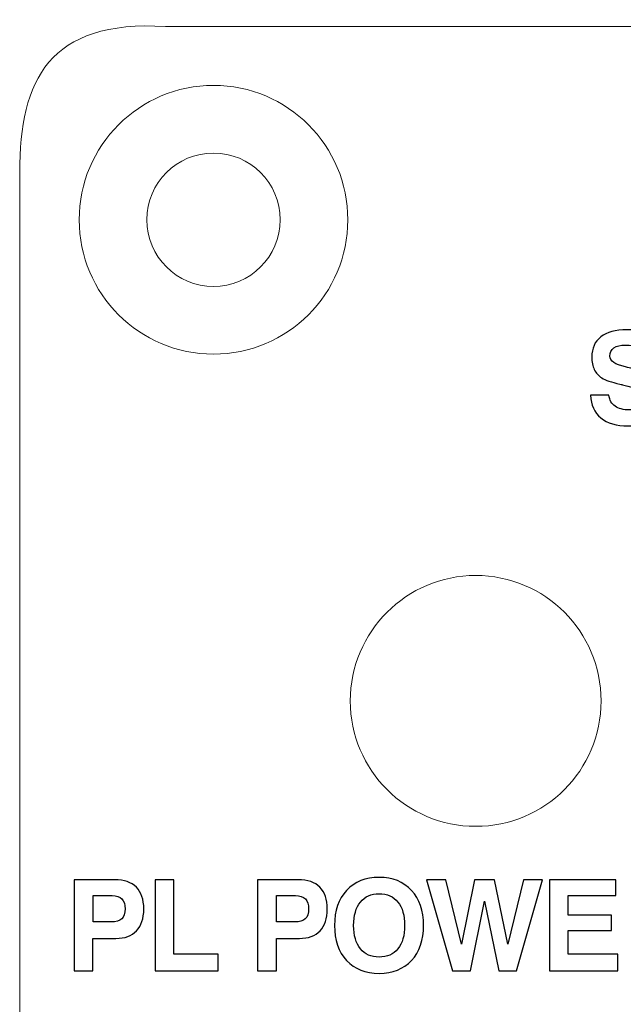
# Model space of a CAD drawing. Header units: inches. Extents: x -1.87 to 1.88, y -1.01 to 0.68.
# Tile 2 of 10: x -1.87 to -1.35, y -0.18 to 0.68. Entities that reach past the tile are written whole.
import ezdxf

# ---------------------------------------------------------------- set-up
doc = ezdxf.new("R2010")
doc.units = ezdxf.units.IN
doc.header["$MEASUREMENT"] = 0
doc.layers.add('Layer 1', color=7, linetype='Continuous')

msp = doc.modelspace()

# ---------------------------------------------------------------- linework, layer by layer
at = {"layer": 'Layer 1', "lineweight": 13}
for centre, major_axis in [((-1.7047, 0.50913), (0, 0.11782)), ((-1.7047, 0.50913), (0, 0.0585)), ((-1.4747, 0.08712), (0, 0.11))]:
    msp.add_ellipse(centre, major_axis=major_axis, ratio=1, dxfattribs=at)
msp.add_open_spline([(-1.74667, 0.67868), (-1.74667, 0.67868), (1.74727, 0.67868), (1.74727, 0.67868), (1.74727, 0.67868), (1.84716, 0.67868), (1.8753, 0.65017), (1.8753, 0.55072), (1.8753, 0.55072), (1.8753, 0.55072), (1.8753, -0.87991), (1.8753, -0.87991), (1.8753, -0.87991), (1.8753, -0.98293), (1.85208, -1.00787), (1.74727, -1.00787), (1.74727, -1.00787), (1.74727, -1.00787), (-1.74667, -1.00787), (-1.74667, -1.00787), (-1.74667, -1.00787), (-1.84551, -1.00787), (-1.8747, -0.97942), (-1.8747, -0.87991), (-1.8747, -0.87991), (-1.8747, -0.87991), (-1.8747, 0.55072), (-1.8747, 0.55072), (-1.8747, 0.55072), (-1.8747, 0.63167), (-1.84911, 0.6846), (-1.74667, 0.67868)], degree=3, knots=[0, 0, 0, 0, 0.111111, 0.111111, 0.111111, 0.111111, 0.222222, 0.222222, 0.222222, 0.222222, 0.333333, 0.333333, 0.333333, 0.333333, 0.444444, 0.444444, 0.444444, 0.444444, 0.555556, 0.555556, 0.555556, 0.555556, 0.666667, 0.666667, 0.666667, 0.666667, 0.777778, 0.777778, 0.777778, 0.777778, 1, 1, 1, 1], dxfattribs=at)
at = {"layer": 'Layer 1'}
for points, knots in [([(-1.37406, 0.35527), (-1.37406, 0.35527), (-1.35783, 0.35527), (-1.35783, 0.35527), (-1.35783, 0.35527), (-1.35722, 0.3509), (-1.35543, 0.34766), (-1.35246, 0.34553), (-1.35246, 0.34553), (-1.3495, 0.34342), (-1.34522, 0.34236), (-1.33961, 0.34236), (-1.33961, 0.34236), (-1.33483, 0.34236), (-1.33124, 0.34321), (-1.32881, 0.34492), (-1.32881, 0.34492), (-1.32639, 0.3466), (-1.32519, 0.34912), (-1.32519, 0.35245), (-1.32519, 0.35245), (-1.32519, 0.3573), (-1.33215, 0.3613), (-1.34607, 0.36449), (-1.34607, 0.36449), (-1.34607, 0.36449), (-1.34656, 0.3646), (-1.34656, 0.3646), (-1.34656, 0.3646), (-1.34693, 0.36467), (-1.34748, 0.3648), (-1.34824, 0.36499), (-1.34824, 0.36499), (-1.3557, 0.36662), (-1.36102, 0.36843), (-1.36419, 0.37047), (-1.36419, 0.37047), (-1.36702, 0.37227), (-1.36917, 0.37471), (-1.37065, 0.37777), (-1.37065, 0.37777), (-1.37213, 0.38082), (-1.37287, 0.38442), (-1.37287, 0.38858), (-1.37287, 0.38858), (-1.37287, 0.39636), (-1.37022, 0.40232), (-1.36494, 0.40647), (-1.36494, 0.40647), (-1.35967, 0.4106), (-1.35204, 0.41267), (-1.34206, 0.41267), (-1.34206, 0.41267), (-1.33272, 0.41267), (-1.32543, 0.41047), (-1.32017, 0.40606), (-1.32017, 0.40606), (-1.31491, 0.40164), (-1.31213, 0.39543), (-1.31183, 0.3874), (-1.31183, 0.3874), (-1.31183, 0.3874), (-1.32763, 0.3874), (-1.32763, 0.3874), (-1.32763, 0.3874), (-1.32793, 0.39127), (-1.32941, 0.39421), (-1.33207, 0.39623), (-1.33207, 0.39623), (-1.33476, 0.39825), (-1.33857, 0.39927), (-1.34352, 0.39927), (-1.34352, 0.39927), (-1.34783, 0.39927), (-1.35115, 0.39843), (-1.35348, 0.39675), (-1.35348, 0.39675), (-1.35581, 0.39506), (-1.35698, 0.39267), (-1.35698, 0.38956), (-1.35698, 0.38956), (-1.35698, 0.38532), (-1.35244, 0.38217), (-1.34337, 0.38006), (-1.34337, 0.38006), (-1.34091, 0.37949), (-1.33898, 0.37904), (-1.33761, 0.37871), (-1.33761, 0.37871), (-1.3318, 0.37723), (-1.32765, 0.37606), (-1.32522, 0.37525), (-1.32522, 0.37525), (-1.32278, 0.37442), (-1.32065, 0.37349), (-1.31883, 0.37247), (-1.31883, 0.37247), (-1.31559, 0.37066), (-1.31315, 0.36827), (-1.31152, 0.36529), (-1.31152, 0.36529), (-1.30989, 0.3623), (-1.30907, 0.35873), (-1.30907, 0.35456), (-1.30907, 0.35456), (-1.30907, 0.34625), (-1.31187, 0.3398), (-1.31748, 0.33523), (-1.31748, 0.33523), (-1.32309, 0.33066), (-1.33098, 0.32836), (-1.34119, 0.32836), (-1.34119, 0.32836), (-1.35124, 0.32836), (-1.35913, 0.33069), (-1.36483, 0.33536), (-1.36483, 0.33536), (-1.37056, 0.34003), (-1.37363, 0.34666), (-1.37406, 0.35527)], [0, 0, 0, 0, 0.032258, 0.032258, 0.032258, 0.032258, 0.064516, 0.064516, 0.064516, 0.064516, 0.096774, 0.096774, 0.096774, 0.096774, 0.129032, 0.129032, 0.129032, 0.129032, 0.16129, 0.16129, 0.16129, 0.16129, 0.193548, 0.193548, 0.193548, 0.193548, 0.225806, 0.225806, 0.225806, 0.225806, 0.258065, 0.258065, 0.258065, 0.258065, 0.290323, 0.290323, 0.290323, 0.290323, 0.322581, 0.322581, 0.322581, 0.322581, 0.354839, 0.354839, 0.354839, 0.354839, 0.387097, 0.387097, 0.387097, 0.387097, 0.419355, 0.419355, 0.419355, 0.419355, 0.451613, 0.451613, 0.451613, 0.451613, 0.483871, 0.483871, 0.483871, 0.483871, 0.516129, 0.516129, 0.516129, 0.516129, 0.548387, 0.548387, 0.548387, 0.548387, 0.580645, 0.580645, 0.580645, 0.580645, 0.612903, 0.612903, 0.612903, 0.612903, 0.645161, 0.645161, 0.645161, 0.645161, 0.677419, 0.677419, 0.677419, 0.677419, 0.709677, 0.709677, 0.709677, 0.709677, 0.741935, 0.741935, 0.741935, 0.741935, 0.774194, 0.774194, 0.774194, 0.774194, 0.806452, 0.806452, 0.806452, 0.806452, 0.83871, 0.83871, 0.83871, 0.83871, 0.870968, 0.870968, 0.870968, 0.870968, 0.903226, 0.903226, 0.903226, 0.903226, 0.935484, 0.935484, 0.935484, 0.935484, 1, 1, 1, 1]), ([(-1.5985, -0.10976), (-1.5985, -0.09685), (-1.59499, -0.08661), (-1.58795, -0.07904), (-1.58795, -0.07904), (-1.58091, -0.07146), (-1.57143, -0.06767), (-1.55949, -0.06767), (-1.55949, -0.06767), (-1.54756, -0.06767), (-1.53806, -0.07146), (-1.53099, -0.07906), (-1.53099, -0.07906), (-1.52391, -0.08665), (-1.52038, -0.09689), (-1.52038, -0.10976), (-1.52038, -0.10976), (-1.52038, -0.12265), (-1.52391, -0.13289), (-1.53099, -0.14048), (-1.53099, -0.14048), (-1.53806, -0.14807), (-1.54756, -0.15187), (-1.55949, -0.15187), (-1.55949, -0.15187), (-1.57143, -0.15187), (-1.58091, -0.14807), (-1.58795, -0.14048), (-1.58795, -0.14048), (-1.59499, -0.13289), (-1.5985, -0.12265), (-1.5985, -0.10976)], [0, 0, 0, 0, 0.111111, 0.111111, 0.111111, 0.111111, 0.222222, 0.222222, 0.222222, 0.222222, 0.333333, 0.333333, 0.333333, 0.333333, 0.444444, 0.444444, 0.444444, 0.444444, 0.555556, 0.555556, 0.555556, 0.555556, 0.666667, 0.666667, 0.666667, 0.666667, 0.777778, 0.777778, 0.777778, 0.777778, 1, 1, 1, 1]), ([(-1.8105, -0.12122), (-1.8105, -0.12122), (-1.8105, -0.14965), (-1.8105, -0.14965), (-1.8105, -0.14965), (-1.8105, -0.14965), (-1.82694, -0.14965), (-1.82694, -0.14965), (-1.82694, -0.14965), (-1.82694, -0.14965), (-1.82694, -0.06974), (-1.82694, -0.06974), (-1.82694, -0.06974), (-1.82694, -0.06974), (-1.79141, -0.06974), (-1.79141, -0.06974), (-1.79141, -0.06974), (-1.78302, -0.06974), (-1.77667, -0.07193), (-1.77233, -0.07628), (-1.77233, -0.07628), (-1.76802, -0.08063), (-1.76585, -0.08702), (-1.76585, -0.09546), (-1.76585, -0.09546), (-1.76585, -0.1037), (-1.76796, -0.11006), (-1.7722, -0.11452), (-1.7722, -0.11452), (-1.77643, -0.11898), (-1.78248, -0.12122), (-1.79031, -0.12122), (-1.79031, -0.12122), (-1.79031, -0.12122), (-1.8105, -0.12122), (-1.8105, -0.12122)], [0, 0, 0, 0, 0.1, 0.1, 0.1, 0.1, 0.2, 0.2, 0.2, 0.2, 0.3, 0.3, 0.3, 0.3, 0.4, 0.4, 0.4, 0.4, 0.5, 0.5, 0.5, 0.5, 0.6, 0.6, 0.6, 0.6, 0.7, 0.7, 0.7, 0.7, 0.8, 0.8, 0.8, 0.8, 1, 1, 1, 1]), ([(-1.75599, -0.14965), (-1.75599, -0.14965), (-1.75599, -0.06974), (-1.75599, -0.06974), (-1.75599, -0.06974), (-1.75599, -0.06974), (-1.73955, -0.06974), (-1.73955, -0.06974), (-1.73955, -0.06974), (-1.73955, -0.06974), (-1.73955, -0.13489), (-1.73955, -0.13489), (-1.73955, -0.13489), (-1.73955, -0.13489), (-1.70055, -0.13489), (-1.70055, -0.13489), (-1.70055, -0.13489), (-1.70055, -0.13489), (-1.70055, -0.14965), (-1.70055, -0.14965), (-1.70055, -0.14965), (-1.70055, -0.14965), (-1.75599, -0.14965), (-1.75599, -0.14965)], [0, 0, 0, 0, 0.142857, 0.142857, 0.142857, 0.142857, 0.285714, 0.285714, 0.285714, 0.285714, 0.428571, 0.428571, 0.428571, 0.428571, 0.571429, 0.571429, 0.571429, 0.571429, 0.714286, 0.714286, 0.714286, 0.714286, 1, 1, 1, 1]), ([(-1.64955, -0.12122), (-1.64955, -0.12122), (-1.64955, -0.14965), (-1.64955, -0.14965), (-1.64955, -0.14965), (-1.64955, -0.14965), (-1.666, -0.14965), (-1.666, -0.14965), (-1.666, -0.14965), (-1.666, -0.14965), (-1.666, -0.06974), (-1.666, -0.06974), (-1.666, -0.06974), (-1.666, -0.06974), (-1.63046, -0.06974), (-1.63046, -0.06974), (-1.63046, -0.06974), (-1.62207, -0.06974), (-1.61572, -0.07193), (-1.61139, -0.07628), (-1.61139, -0.07628), (-1.60707, -0.08063), (-1.6049, -0.08702), (-1.6049, -0.09546), (-1.6049, -0.09546), (-1.6049, -0.1037), (-1.60702, -0.11006), (-1.61126, -0.11452), (-1.61126, -0.11452), (-1.61548, -0.11898), (-1.62153, -0.12122), (-1.62937, -0.12122), (-1.62937, -0.12122), (-1.62937, -0.12122), (-1.64955, -0.12122), (-1.64955, -0.12122)], [0, 0, 0, 0, 0.1, 0.1, 0.1, 0.1, 0.2, 0.2, 0.2, 0.2, 0.3, 0.3, 0.3, 0.3, 0.4, 0.4, 0.4, 0.4, 0.5, 0.5, 0.5, 0.5, 0.6, 0.6, 0.6, 0.6, 0.7, 0.7, 0.7, 0.7, 0.8, 0.8, 0.8, 0.8, 1, 1, 1, 1]), ([(-1.49502, -0.14965), (-1.49502, -0.14965), (-1.51791, -0.06974), (-1.51791, -0.06974), (-1.51791, -0.06974), (-1.51791, -0.06974), (-1.50087, -0.06974), (-1.50087, -0.06974), (-1.50087, -0.06974), (-1.50087, -0.06974), (-1.4872, -0.12611), (-1.4872, -0.12611), (-1.4872, -0.12611), (-1.4872, -0.12611), (-1.47563, -0.06974), (-1.47563, -0.06974), (-1.47563, -0.06974), (-1.47563, -0.06974), (-1.45811, -0.06974), (-1.45811, -0.06974), (-1.45811, -0.06974), (-1.45811, -0.06974), (-1.44656, -0.12611), (-1.44656, -0.12611), (-1.44656, -0.12611), (-1.44656, -0.12611), (-1.43289, -0.06974), (-1.43289, -0.06974), (-1.43289, -0.06974), (-1.43289, -0.06974), (-1.41602, -0.06974), (-1.41602, -0.06974), (-1.41602, -0.06974), (-1.41602, -0.06974), (-1.43885, -0.14965), (-1.43885, -0.14965), (-1.43885, -0.14965), (-1.43885, -0.14965), (-1.45454, -0.14965), (-1.45454, -0.14965), (-1.45454, -0.14965), (-1.45454, -0.14965), (-1.46689, -0.08846), (-1.46689, -0.08846), (-1.46689, -0.08846), (-1.46689, -0.08846), (-1.47933, -0.14965), (-1.47933, -0.14965), (-1.47933, -0.14965), (-1.47933, -0.14965), (-1.49502, -0.14965), (-1.49502, -0.14965)], [0, 0, 0, 0, 0.071429, 0.071429, 0.071429, 0.071429, 0.142857, 0.142857, 0.142857, 0.142857, 0.214286, 0.214286, 0.214286, 0.214286, 0.285714, 0.285714, 0.285714, 0.285714, 0.357143, 0.357143, 0.357143, 0.357143, 0.428571, 0.428571, 0.428571, 0.428571, 0.5, 0.5, 0.5, 0.5, 0.571429, 0.571429, 0.571429, 0.571429, 0.642857, 0.642857, 0.642857, 0.642857, 0.714286, 0.714286, 0.714286, 0.714286, 0.785714, 0.785714, 0.785714, 0.785714, 0.857143, 0.857143, 0.857143, 0.857143, 1, 1, 1, 1]), ([(-1.40992, -0.14965), (-1.40992, -0.14965), (-1.40992, -0.06974), (-1.40992, -0.06974), (-1.40992, -0.06974), (-1.40992, -0.06974), (-1.35188, -0.06974), (-1.35188, -0.06974), (-1.35188, -0.06974), (-1.35188, -0.06974), (-1.35188, -0.08363), (-1.35188, -0.08363), (-1.35188, -0.08363), (-1.35188, -0.08363), (-1.39369, -0.08363), (-1.39369, -0.08363), (-1.39369, -0.08363), (-1.39369, -0.08363), (-1.39369, -0.10067), (-1.39369, -0.10067), (-1.39369, -0.10067), (-1.39369, -0.10067), (-1.35545, -0.10067), (-1.35545, -0.10067), (-1.35545, -0.10067), (-1.35545, -0.10067), (-1.35545, -0.11433), (-1.35545, -0.11433), (-1.35545, -0.11433), (-1.35545, -0.11433), (-1.39369, -0.11433), (-1.39369, -0.11433), (-1.39369, -0.11433), (-1.39369, -0.11433), (-1.39369, -0.13489), (-1.39369, -0.13489), (-1.39369, -0.13489), (-1.39369, -0.13489), (-1.34992, -0.13489), (-1.34992, -0.13489), (-1.34992, -0.13489), (-1.34992, -0.13489), (-1.34992, -0.14965), (-1.34992, -0.14965), (-1.34992, -0.14965), (-1.34992, -0.14965), (-1.40992, -0.14965), (-1.40992, -0.14965)], [0, 0, 0, 0, 0.076923, 0.076923, 0.076923, 0.076923, 0.153846, 0.153846, 0.153846, 0.153846, 0.230769, 0.230769, 0.230769, 0.230769, 0.307692, 0.307692, 0.307692, 0.307692, 0.384615, 0.384615, 0.384615, 0.384615, 0.461538, 0.461538, 0.461538, 0.461538, 0.538462, 0.538462, 0.538462, 0.538462, 0.615385, 0.615385, 0.615385, 0.615385, 0.692308, 0.692308, 0.692308, 0.692308, 0.769231, 0.769231, 0.769231, 0.769231, 0.846154, 0.846154, 0.846154, 0.846154, 1, 1, 1, 1]), ([(-1.81039, -0.10674), (-1.81039, -0.10674), (-1.7945, -0.10674), (-1.7945, -0.10674), (-1.7945, -0.10674), (-1.7902, -0.10674), (-1.78707, -0.10583), (-1.78511, -0.104), (-1.78511, -0.104), (-1.78317, -0.10217), (-1.78219, -0.09924), (-1.78219, -0.09519), (-1.78219, -0.09519), (-1.78219, -0.09139), (-1.78315, -0.08852), (-1.78506, -0.08656), (-1.78506, -0.08656), (-1.78698, -0.08461), (-1.78983, -0.08363), (-1.79363, -0.08363), (-1.79363, -0.08363), (-1.79363, -0.08363), (-1.81039, -0.08363), (-1.81039, -0.08363), (-1.81039, -0.08363), (-1.81039, -0.08363), (-1.81039, -0.10674), (-1.81039, -0.10674)], [0, 0, 0, 0, 0.125, 0.125, 0.125, 0.125, 0.25, 0.25, 0.25, 0.25, 0.375, 0.375, 0.375, 0.375, 0.5, 0.5, 0.5, 0.5, 0.625, 0.625, 0.625, 0.625, 0.75, 0.75, 0.75, 0.75, 1, 1, 1, 1]), ([(-1.64944, -0.10674), (-1.64944, -0.10674), (-1.63355, -0.10674), (-1.63355, -0.10674), (-1.63355, -0.10674), (-1.62926, -0.10674), (-1.62613, -0.10583), (-1.62416, -0.104), (-1.62416, -0.104), (-1.62222, -0.10217), (-1.62124, -0.09924), (-1.62124, -0.09519), (-1.62124, -0.09519), (-1.62124, -0.09139), (-1.6222, -0.08852), (-1.62411, -0.08656), (-1.62411, -0.08656), (-1.62603, -0.08461), (-1.62889, -0.08363), (-1.63268, -0.08363), (-1.63268, -0.08363), (-1.63268, -0.08363), (-1.64944, -0.08363), (-1.64944, -0.08363), (-1.64944, -0.08363), (-1.64944, -0.08363), (-1.64944, -0.10674), (-1.64944, -0.10674)], [0, 0, 0, 0, 0.125, 0.125, 0.125, 0.125, 0.25, 0.25, 0.25, 0.25, 0.375, 0.375, 0.375, 0.375, 0.5, 0.5, 0.5, 0.5, 0.625, 0.625, 0.625, 0.625, 0.75, 0.75, 0.75, 0.75, 1, 1, 1, 1]), ([(-1.58175, -0.10976), (-1.58175, -0.11856), (-1.57978, -0.12539), (-1.57588, -0.13026), (-1.57588, -0.13026), (-1.57197, -0.13513), (-1.56651, -0.13756), (-1.55949, -0.13756), (-1.55949, -0.13756), (-1.55239, -0.13756), (-1.54688, -0.13513), (-1.54293, -0.13026), (-1.54293, -0.13026), (-1.53899, -0.12539), (-1.53702, -0.11856), (-1.53702, -0.10976), (-1.53702, -0.10976), (-1.53702, -0.10098), (-1.53899, -0.09415), (-1.54293, -0.08928), (-1.54293, -0.08928), (-1.54688, -0.08441), (-1.55239, -0.08198), (-1.55949, -0.08198), (-1.55949, -0.08198), (-1.56651, -0.08198), (-1.57197, -0.08441), (-1.57588, -0.08926), (-1.57588, -0.08926), (-1.57978, -0.09411), (-1.58175, -0.10094), (-1.58175, -0.10976)], [0, 0, 0, 0, 0.111111, 0.111111, 0.111111, 0.111111, 0.222222, 0.222222, 0.222222, 0.222222, 0.333333, 0.333333, 0.333333, 0.333333, 0.444444, 0.444444, 0.444444, 0.444444, 0.555556, 0.555556, 0.555556, 0.555556, 0.666667, 0.666667, 0.666667, 0.666667, 0.777778, 0.777778, 0.777778, 0.777778, 1, 1, 1, 1])]:
    msp.add_open_spline(points, degree=3, knots=knots, dxfattribs=at)

doc.saveas('drawing.dxf')
